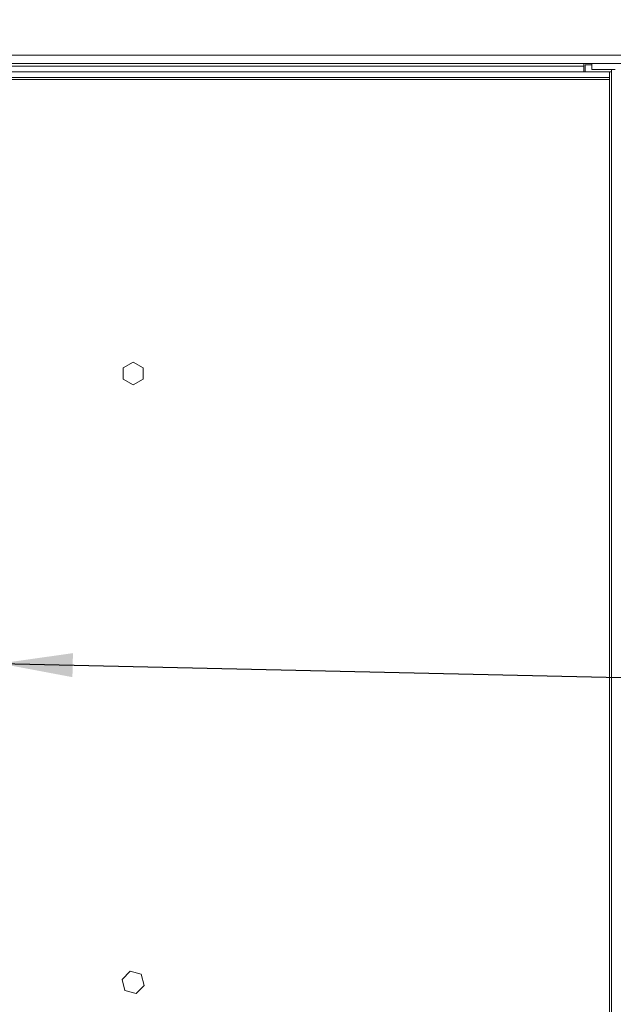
# Paper-space layout '4' of a CAD drawing. Header units: inches. Extents: x 1 to 109, y 1 to 85.
# Tile 46 of 49: x 57.47 to 62.76, y 56.12 to 64.88. Entities that reach past the tile are written whole.
import ezdxf

# ---------------------------------------------------------------- set-up
doc = ezdxf.new("R2010")
doc.units = ezdxf.units.IN
doc.header["$MEASUREMENT"] = 0
doc.layers.add('FORMAT', color=7, linetype='Continuous')
doc.styles.add('SLDTEXTSTYLE0', font='GOTHIC.TTF', dxfattribs={"width": 0.913})
doc.styles.get("Standard").update_dxf_attribs({"font": 'GOTHIC.TTF'})
doc.dimstyles.new('SLDDIMSTYLE1', dxfattribs={"dimtxt": 0.625, "dimasz": 0.65, "dimexe": 0, "dimexo": 0.0625, "dimgap": 0.15625, "dimtad": 0, "dimtih": 1, "dimtoh": 1, "dimlfac": 1.2, "dimrnd": 1e-09, "dimzin": 12, "dimdsep": 46, "dimtxsty": 'SLDTEXTSTYLE0', "dimblk1": 'NONE', "dimblk2": 'NONE', "dimsah": 1, "dimcen": 0.09, "dimadec": 0, "dimazin": 3, "dimtfac": 1, "dimtofl": 0, "dimtmove": 0, "dimatfit": 3, "dimldrblk": 'NONE', "dimfxl": 1, "dimfrac": 2, "dimtolj": 1, "dimtzin": 12, "dimarcsym": 0})
doc.dimstyles.new('SLDDIMSTYLE2', dxfattribs={"dimtxt": 0, "dimasz": 0.65, "dimexe": 0, "dimexo": 0.0625, "dimgap": 0, "dimtad": 0, "dimtih": 1, "dimtoh": 1, "dimdec": 0, "dimrnd": 1e-09, "dimzin": 0, "dimdsep": 46, "dimtxsty": 'STANDARD', "dimsah": 1, "dimcen": 0.09, "dimadec": 0, "dimazin": 0, "dimtfac": 0.65, "dimtdec": 0, "dimtofl": 0, "dimtmove": 0, "dimatfit": 3, "dimfxl": 1, "dimfrac": 2, "dimtolj": 1, "dimtzin": 0, "dimarcsym": 0})

# ---------------------------------------------------------------- blocks, each defined once
blk = doc.blocks.new('_D_115')
at = {"layer": 'FORMAT', "color": 1, "ltscale": 5}
for p, q in [((63.1921, 73.4584), (63.1921, 74.4427)), ((63.1921, 73.4584), (63.7852, 72.4742)), ((63.7852, 72.4742), (63.7852, 71.5048))]:
    blk.add_line(p, q, dxfattribs=at)
at = {"layer": 'FORMAT', "color": 1, "ltscale": 5, "insert": (62.8898, 74.4427), "char_height": 0.625, "attachment_point": 1, "rotation": 90, "style": 'SLDTEXTSTYLE0'}
blk.add_mtext('21.88', dxfattribs=at)
blk = doc.blocks.new('_NONE')
blk = doc.blocks.new('_D_116')
at = {"layer": 'FORMAT', "color": 1, "ltscale": 5}
for p, q in [((64.4601, 73.4584), (64.4601, 74.4427)), ((64.4601, 73.4584), (64.1442, 72.4742)), ((64.1442, 72.4742), (64.1442, 64.5857))]:
    blk.add_line(p, q, dxfattribs=at)
at = {"layer": 'FORMAT', "color": 1, "ltscale": 5, "char_height": 0.625, "attachment_point": 1, "rotation": 90, "style": 'SLDTEXTSTYLE0'}
for s, insert in [('22.31', (64.1579, 75.8741)), ('4 X ', (64.1579, 74.4427))]:
    blk.add_mtext(s, dxfattribs=dict(at, insert=insert))
blk = doc.blocks.new('_D_117')
at = {"layer": 'FORMAT', "color": 1, "ltscale": 5}
for p, q in [((65.9112, 73.4584), (65.9112, 74.4427)), ((65.9112, 73.4584), (64.6601, 72.4742)), ((64.6601, 72.4742), (64.6601, 66.2169))]:
    blk.add_line(p, q, dxfattribs=at)
at = {"layer": 'FORMAT', "color": 1, "ltscale": 5, "insert": (65.609, 74.4427), "char_height": 0.625, "attachment_point": 1, "rotation": 90, "style": 'SLDTEXTSTYLE0'}
blk.add_mtext('22.93', dxfattribs=at)

psp = doc.layouts.new('4')

# ---------------------------------------------------------------- linework, layer by layer
at = {"color": 7, "linetype": 'Continuous', "lineweight": 15, "ltscale": 5}
for p, q in [((46.6676, 64.5673), (63.0273, 64.5673)), ((63.0273, 64.4933), (46.6676, 64.4933)), ((47.6052, 64.4692), (62.4941, 64.4692)), ((62.4941, 64.4692), (62.4941, 64.4933)), ((62.4941, 64.4692), (62.4941, 64.4192)), ((62.5064, 64.4815), (62.5064, 64.4192)), ((62.5064, 64.4815), (62.5648, 64.4815)), ((62.5648, 64.4933), (62.5648, 64.4412)), ((62.7232, 64.4192), (46.8591, 64.4192)), ((62.7732, 64.4412), (62.5648, 64.4412)), ((62.7232, 64.4192), (62.7232, 64.3693)), ((62.7399, 64.4192), (62.7232, 64.4192)), ((62.7399, 44.9708), (62.7399, 64.4412)), ((46.7757, 64.3527), (62.7232, 64.3527)), ((62.7232, 64.3693), (46.8591, 64.3693)), ((62.7232, 64.3527), (62.7232, 64.3693)), ((62.7232, 64.3527), (62.7232, 45.0373)), ((58.4831, 61.8384), (58.3947, 61.7874)), ((58.5714, 61.7874), (58.4831, 61.8384)), ((58.3947, 61.7874), (58.3947, 61.6854)), ((58.5714, 61.6854), (58.5714, 61.7874)), ((58.3947, 61.6854), (58.4831, 61.6344)), ((58.4831, 61.6344), (58.5714, 61.6854)), ((58.4571, 56.4183), (58.3847, 56.3465)), ((58.5555, 56.3916), (58.4571, 56.4183)), ((58.3847, 56.3465), (58.4107, 56.2479)), ((58.5815, 56.2929), (58.5555, 56.3916)), ((58.4107, 56.2479), (58.5091, 56.2211)), ((58.5091, 56.2211), (58.5815, 56.2929))]:
    psp.add_line(p, q, dxfattribs=at)

# ---------------------------------------------------------------- dimensions: what is measured, and where the dimension line sits
at = {"layer": 'FORMAT', "color": 1, "ltscale": 5}
dim = psp.add_ordinate_dim(feature_location=(64.1442, 64.3357), offset=(0.3159, 10.107), dtype=1, origin=(45.5509, 64.3357), text='4 X <>', dimstyle='SLDDIMSTYLE1', dxfattribs=at)
dim.commit()
dim.dimension.update_dxf_attribs({"geometry": '_D_116', "text_midpoint": (64.4601, 76.4514)})
for feature_location, offset, picture, middle in [((63.7852, 71.2548), (-0.5931, 3.1879), '_D_115', (63.1921, 75.7356)), ((64.6601, 65.9669), (1.2511, 8.4758), '_D_117', (65.9112, 75.7356))]:
    dim = psp.add_ordinate_dim(feature_location=feature_location, offset=offset, dtype=1, origin=(45.5509, 64.3357), dimstyle='SLDDIMSTYLE1', dxfattribs=at)
    dim.commit()
    dim.dimension.update_dxf_attribs({"geometry": picture, "text_midpoint": middle})

# ---------------------------------------------------------------- leaders
psp.add_leader([(57.2956, 59.1565), (69.8761, 58.8733), (71.1064, 58.8733)], dimstyle='SLDDIMSTYLE2', dxfattribs=at)

doc.saveas('drawing.dxf')
